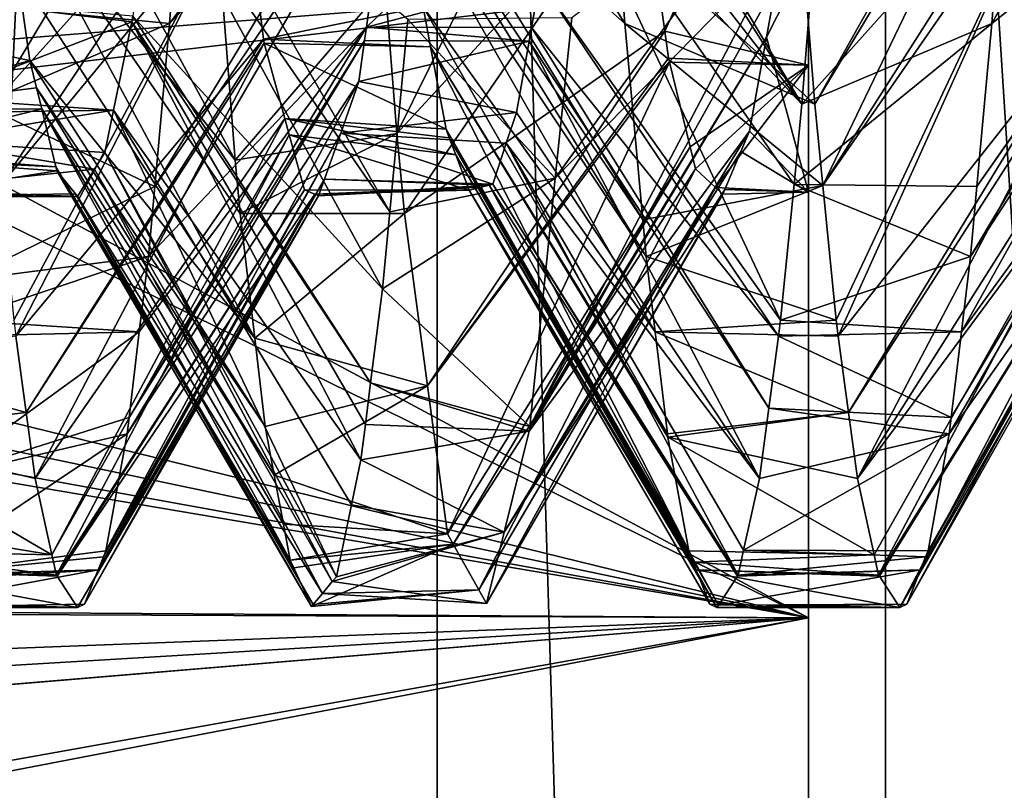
# Model space of a CAD drawing. Extents: x 0 to 200, y 18 to 95.
# Tile 192 of 256: x 162.341 to 163.538, y 81.505 to 82.442. Entities that reach past the tile are written whole.
import ezdxf

# ---------------------------------------------------------------- set-up
doc = ezdxf.new("R2010")
doc.units = 0

msp = doc.modelspace()

# ---------------------------------------------------------------- linework, layer by layer
for points in [[(161.88887, 68.227013, 38.36438), (162.595871, 94.527016, 37.278801), (163.393906, 68.227013, 36.258278)], [(161.88887, 94.527016, 38.36438), (162.595871, 94.527016, 37.278801), (161.88887, 68.227013, 38.36438)], [(162.595871, 94.527016, 54.721199), (161.88887, 94.527016, 53.63562), (161.88887, 68.227013, 53.63562)], [(163.393906, 68.227013, 55.741722), (162.595871, 94.527016, 54.721199), (161.88887, 68.227013, 53.63562)], [(162.595871, 94.527016, 37.278801), (163.393906, 94.527016, 36.258278), (163.393906, 68.227013, 36.258278)], [(163.393906, 94.527016, 55.741722), (162.595871, 94.527016, 54.721199), (163.393906, 68.227013, 55.741722)], [(163.393906, 68.227013, 36.258278), (164.277023, 94.527016, 35.310421), (165.238632, 68.227013, 34.442303)], [(163.393906, 94.527016, 36.258278), (164.277023, 94.527016, 35.310421), (163.393906, 68.227013, 36.258278)], [(164.277023, 94.527016, 56.689579), (163.393906, 94.527016, 55.741722), (163.393906, 68.227013, 55.741722)], [(165.238632, 68.227013, 57.557697), (164.277023, 94.527016, 56.689579), (163.393906, 68.227013, 55.741722)], [(162.848434, 93.22702, 38.331882), (161.658554, 68.227013, 40.620171), (162.848434, 68.227013, 38.331882)], [(162.848434, 93.22702, 38.331882), (161.658554, 93.22702, 40.620171), (161.658554, 68.227013, 40.620171)], [(161.658554, 93.22702, 51.379829), (162.848434, 68.227013, 53.668121), (161.658554, 68.227013, 51.379829)], [(161.658554, 93.22702, 51.379829), (162.848434, 93.22702, 53.668121), (162.848434, 68.227013, 53.668121)], [(164.432587, 93.22702, 36.296562), (162.848434, 68.227013, 38.331882), (164.432587, 68.227013, 36.296562)], [(164.432587, 93.22702, 36.296562), (162.848434, 93.22702, 38.331882), (162.848434, 68.227013, 38.331882)], [(162.848434, 93.22702, 53.668121), (164.432587, 68.227013, 55.703442), (162.848434, 68.227013, 53.668121)], [(162.848434, 93.22702, 53.668121), (164.432587, 93.22702, 55.703442), (164.432587, 68.227013, 55.703442)], [(163.824966, 82.979721, 44.251205), (163.794357, 82.653984, 44.602615), (163.523163, 82.437752, 44.061115)], [(163.536316, 82.612709, 43.885674), (163.824966, 82.979721, 44.251205), (163.523163, 82.437752, 44.061115)], [(163.299988, 82.496033, 43.303204), (163.299988, 82.929443, 44.238358), (163.299988, 81.714417, 44.218353)], [(163.299988, 82.929443, 44.238358), (163.299988, 82.814064, 44.390461), (163.299988, 81.714417, 44.218353)], [(162.779404, 82.91774, 47.714272), (162.803024, 82.68026, 47.430012), (163.076828, 82.437752, 47.938885)], [(163.067993, 82.555206, 48.056664), (162.779404, 82.91774, 47.714272), (163.076828, 82.437752, 47.938885)], [(162.785126, 82.484177, 47.97398), (163.073792, 82.858864, 47.644844), (162.799667, 82.303886, 47.768269)], [(163.073792, 82.858864, 47.644844), (163.097443, 82.626625, 47.355865), (162.799667, 82.303886, 47.768269)], [(162.320084, 82.626625, 47.355865), (162.298813, 82.829567, 47.620892), (162.602768, 82.271271, 47.723145)], [(162.298813, 82.829567, 47.620892), (162.586288, 82.485992, 47.945766), (162.602768, 82.271271, 47.723145)], [(163.587997, 82.837914, 47.600754), (163.286316, 82.609818, 48.117584), (163.307831, 82.339256, 47.816208)], [(163.590652, 82.80909, 47.571041), (163.587997, 82.837914, 47.600754), (163.307831, 82.339256, 47.816208)], [(162.536316, 82.612694, 43.885689), (162.810577, 82.818779, 44.410198), (162.523163, 82.437752, 44.061115)], [(162.810577, 82.818779, 44.410198), (162.807938, 82.789253, 44.438931), (162.523163, 82.437752, 44.061115)], [(162.58902, 82.810158, 47.604733), (162.286316, 82.609833, 48.117603), (162.307831, 82.339256, 47.816208)], [(162.606171, 82.671486, 47.374924), (162.58902, 82.810158, 47.604733), (162.307831, 82.339256, 47.816208)], [(163.008057, 82.786865, 44.435669), (163.010712, 82.814354, 44.404671), (163.29216, 82.339256, 44.183792)], [(163.010712, 82.814354, 44.404671), (163.313202, 82.603973, 43.888927), (163.29216, 82.339256, 44.183792)], [(163.097443, 82.626625, 47.355865), (163.299988, 82.814064, 47.609539), (163.125351, 82.428123, 46.961929)], [(163.125351, 82.428123, 46.961929), (163.299988, 82.814064, 47.609539), (163.299988, 82.386772, 46.879353)], [(163.299988, 82.814064, 44.390461), (163.299988, 82.52198, 44.821949), (163.299988, 81.714417, 44.218353)], [(163.299988, 82.386772, 46.879353), (163.299988, 82.814064, 47.609539), (163.299988, 81.714417, 47.781647)], [(163.299988, 82.814064, 47.609539), (163.299988, 82.496033, 48.696796), (163.299988, 81.714417, 47.781647)], [(163.590652, 82.80909, 47.571041), (163.307831, 82.339256, 47.816208), (163.317566, 82.240463, 47.661724)], [(163.601837, 82.687202, 47.4454), (163.590652, 82.80909, 47.571041), (163.317566, 82.240463, 47.661724)], [(162.807938, 82.789253, 44.438931), (162.802505, 82.728241, 44.498295), (162.523163, 82.437752, 44.061115)], [(163.001053, 82.714211, 44.517597), (163.008057, 82.786865, 44.435669), (163.29216, 82.339256, 44.183792)], [(162.802505, 82.728241, 44.498295), (162.793732, 82.663696, 44.61924), (162.505066, 82.23941, 44.338112)], [(162.523163, 82.437752, 44.061115), (162.802505, 82.728241, 44.498295), (162.505066, 82.23941, 44.338112)], [(162.993912, 82.656342, 44.613514), (163.001053, 82.714211, 44.517597), (163.29216, 82.339256, 44.183792)], [(162.510468, 82.696602, 44.541428), (162.501663, 82.628159, 44.661224), (162.791, 82.208633, 44.394882)], [(162.812836, 82.442482, 44.057026), (162.510468, 82.696602, 44.541428), (162.791, 82.208633, 44.394882)], [(163.606171, 82.656929, 47.384666), (163.601837, 82.687202, 47.4454), (163.317566, 82.240463, 47.661724)], [(162.803024, 82.68026, 47.430012), (162.810028, 82.625603, 47.334679), (163.098648, 82.198586, 47.604877)], [(163.076828, 82.437752, 47.938885), (162.803024, 82.68026, 47.430012), (163.098648, 82.198586, 47.604877)], [(162.606171, 82.671486, 47.374924), (162.307831, 82.339256, 47.816208), (162.317566, 82.240425, 47.661671)], [(162.614914, 82.600906, 47.257954), (162.606171, 82.671486, 47.374924), (162.317566, 82.240425, 47.661671)], [(162.793732, 82.663696, 44.61924), (162.762421, 82.43293, 45.051636), (162.497284, 82.154076, 44.457287)], [(162.505066, 82.23941, 44.338112), (162.793732, 82.663696, 44.61924), (162.497284, 82.154076, 44.457287)], [(162.793732, 82.663696, 44.61924), (162.993912, 82.656342, 44.613514), (162.762421, 82.43293, 45.051636)], [(162.993912, 82.656342, 44.613514), (162.973221, 82.488922, 44.891029), (162.762421, 82.43293, 45.051636)], [(162.973221, 82.488922, 44.891029), (162.993912, 82.656342, 44.613514), (163.266281, 82.076736, 44.594292)], [(162.993912, 82.656342, 44.613514), (163.282547, 82.241768, 44.336231), (163.266281, 82.076736, 44.594292)], [(162.993912, 82.656342, 44.613514), (163.29216, 82.339256, 44.183792), (163.282547, 82.241768, 44.336231)], [(163.606171, 82.656929, 47.384666), (163.317566, 82.240463, 47.661724), (163.33371, 82.076736, 47.405708)], [(163.606171, 82.656929, 47.384666), (163.33371, 82.076736, 47.405708), (163.336319, 82.057304, 47.36055)], [(163.637482, 82.438393, 46.94619), (163.606171, 82.656929, 47.384666), (163.336319, 82.057304, 47.36055)], [(163.793701, 82.649704, 44.611736), (163.786087, 82.599113, 44.719666), (163.497284, 82.154076, 44.457287)], [(163.505066, 82.239365, 44.338169), (163.793701, 82.649704, 44.611736), (163.497284, 82.154076, 44.457287)], [(163.794357, 82.653984, 44.602615), (163.793701, 82.649704, 44.611736), (163.505066, 82.239365, 44.338169)], [(163.523163, 82.437752, 44.061115), (163.794357, 82.653984, 44.602615), (163.505066, 82.239365, 44.338169)], [(163.265823, 82.52877, 44.826122), (163.279892, 82.646362, 44.637741), (162.992264, 82.249596, 44.376858)], [(163.279892, 82.646362, 44.637741), (163.01236, 82.444672, 44.054207), (162.992264, 82.249596, 44.376858)], [(162.337738, 82.501389, 47.109005), (162.320084, 82.626625, 47.355865), (162.626663, 82.054794, 47.331543)], [(162.320084, 82.626625, 47.355865), (162.608765, 82.206551, 47.627037), (162.626663, 82.054794, 47.331543)], [(162.320084, 82.626625, 47.355865), (162.602768, 82.271271, 47.723145), (162.608765, 82.206551, 47.627037)], [(162.501663, 82.628159, 44.661224), (162.478317, 82.446609, 44.978992), (162.782242, 82.114922, 44.530266)], [(162.791, 82.208633, 44.394882), (162.501663, 82.628159, 44.661224), (162.782242, 82.114922, 44.530266)], [(162.799667, 82.303886, 47.768269), (163.097443, 82.626625, 47.355865), (162.808762, 82.206551, 47.627037)], [(163.097443, 82.626625, 47.355865), (163.125351, 82.428123, 46.961929), (162.808762, 82.206551, 47.627037)], [(162.810028, 82.625603, 47.334679), (162.815002, 82.586678, 47.266792), (163.102707, 82.154076, 47.542713)], [(163.098648, 82.198586, 47.604877), (162.810028, 82.625603, 47.334679), (163.102707, 82.154076, 47.542713)], [(162.301697, 82.459198, 44.05019), (162.536316, 82.612694, 43.885689), (162.523163, 82.437752, 44.061115)], [(163.286316, 82.609818, 48.117584), (163.067993, 82.555206, 48.056664), (163.307831, 82.339256, 47.816208)], [(163.536316, 82.612709, 43.885674), (163.523163, 82.437752, 44.061115), (163.29216, 82.339256, 44.183792)], [(163.313202, 82.603973, 43.888927), (163.536316, 82.612709, 43.885674), (163.29216, 82.339256, 44.183792)], [(162.614914, 82.600906, 47.257954), (162.317566, 82.240425, 47.661671), (162.33371, 82.076736, 47.405708)], [(162.614914, 82.600906, 47.257954), (162.33371, 82.076736, 47.405708), (162.336319, 82.057304, 47.36055)], [(162.637451, 82.418655, 46.955925), (162.614914, 82.600906, 47.257954), (162.336319, 82.057304, 47.36055)], [(162.831512, 82.457787, 47.041985), (162.614914, 82.600906, 47.257954), (162.637451, 82.418655, 46.955925)], [(163.786087, 82.599113, 44.719666), (163.762421, 82.441986, 45.054836), (163.486328, 82.062675, 44.642315)], [(163.497284, 82.154076, 44.457287), (163.786087, 82.599113, 44.719666), (163.486328, 82.062675, 44.642315)], [(162.815002, 82.586678, 47.266792), (162.831512, 82.457787, 47.041985), (163.113663, 82.062675, 47.357685)], [(163.102707, 82.154076, 47.542713), (162.815002, 82.586678, 47.266792), (163.113663, 82.062675, 47.357685)], [(163.067993, 82.555206, 48.056664), (163.076828, 82.437752, 47.938885), (163.307831, 82.339256, 47.816208)], [(163.265823, 82.52877, 44.826122), (162.992264, 82.249596, 44.376858), (162.961121, 81.947395, 44.87669)], [(163.260742, 82.486214, 44.894306), (163.265823, 82.52877, 44.826122), (162.961121, 81.947395, 44.87669)], [(163.299988, 82.52198, 44.821949), (163.248978, 82.420876, 45.067772), (163.299988, 82.232399, 45.836063)], [(163.299988, 82.52198, 44.821949), (163.260742, 82.486214, 44.894306), (163.248978, 82.420876, 45.067772)], [(163.299988, 81.714417, 44.218353), (163.299988, 82.52198, 44.821949), (163.299988, 81.289009, 45.344166)], [(163.299988, 82.52198, 44.821949), (163.299988, 82.232399, 45.836063), (163.299988, 81.289009, 45.344166)], [(163.299988, 82.496033, 48.696796), (162.062607, 82.502365, 48.688793), (162.018188, 82.344376, 48.563789)], [(163.299988, 82.496033, 48.696796), (162.018188, 82.344376, 48.563789), (163.299988, 81.714417, 47.781647)], [(162.062775, 82.500473, 43.308979), (163.299988, 82.496033, 43.303204), (162.033585, 82.394997, 43.390076)], [(162.033585, 82.394997, 43.390076), (163.299988, 82.496033, 43.303204), (163.299988, 81.714417, 44.218353)], [(162.122589, 82.43943, 47.008446), (162.337738, 82.501389, 47.109005), (162.353104, 82.39238, 46.894146)], [(162.353104, 82.39238, 46.894146), (162.337738, 82.501389, 47.109005), (162.626663, 82.054794, 47.331543)], [(162.586288, 82.485992, 47.945766), (162.785126, 82.484177, 47.97398), (162.602768, 82.271271, 47.723145)], [(162.785126, 82.484177, 47.97398), (162.799667, 82.303886, 47.768269), (162.602768, 82.271271, 47.723145)], [(162.762421, 82.43293, 45.051636), (162.973221, 82.488922, 44.891029), (162.963257, 82.432594, 45.036892)], [(163.248978, 82.420876, 45.067772), (163.260742, 82.486214, 44.894306), (162.961121, 81.947395, 44.87669)], [(162.963257, 82.432594, 45.036892), (162.973221, 82.488922, 44.891029), (163.263672, 82.057304, 44.63945)], [(162.973221, 82.488922, 44.891029), (163.266281, 82.076736, 44.594292), (163.263672, 82.057304, 44.63945)], [(162.477402, 82.43943, 44.991554), (162.258896, 82.466484, 44.932297), (162.23584, 82.346802, 45.273449)], [(162.478317, 82.446609, 44.978992), (162.258896, 82.466484, 44.932297), (162.477402, 82.43943, 44.991554)], [(162.301697, 82.459198, 44.05019), (162.523163, 82.437752, 44.061115), (162.29216, 82.339256, 44.183792)], [(162.478317, 82.446609, 44.978992), (162.477402, 82.43943, 44.991554), (162.76767, 82.000282, 44.779297)], [(162.782242, 82.114922, 44.530266), (162.478317, 82.446609, 44.978992), (162.76767, 82.000282, 44.779297)], [(162.831512, 82.457787, 47.041985), (162.637451, 82.418655, 46.955925), (162.840622, 82.409081, 46.907532)], [(162.831512, 82.457787, 47.041985), (162.840622, 82.409081, 46.907532), (163.128586, 81.938263, 47.105843)], [(163.113663, 82.062675, 47.357685), (162.831512, 82.457787, 47.041985), (163.128586, 81.938263, 47.105843)], [(162.122589, 82.43943, 47.008446), (162.353104, 82.39238, 46.894146), (162.144928, 82.332123, 46.674984)], [(162.477402, 82.43943, 44.991554), (162.23584, 82.346802, 45.273449), (162.455063, 82.332123, 45.325016)], [(162.29216, 82.339256, 44.183792), (162.523163, 82.437752, 44.061115), (162.505066, 82.23941, 44.338112)], [(162.477402, 82.43943, 44.991554), (162.455063, 82.332123, 45.325016), (162.755783, 81.906731, 44.982517)], [(162.761215, 81.949547, 44.889507), (162.477402, 82.43943, 44.991554), (162.755783, 81.906731, 44.982517)], [(162.76767, 82.000282, 44.779297), (162.477402, 82.43943, 44.991554), (162.761215, 81.949547, 44.889507)], [(162.992264, 82.249596, 44.376858), (162.812836, 82.442482, 44.057026), (162.791, 82.208633, 44.394882)], [(163.01236, 82.444672, 44.054207), (162.812836, 82.442482, 44.057026), (162.992264, 82.249596, 44.376858)], [(163.317566, 82.240463, 47.661724), (163.076828, 82.437752, 47.938885), (163.098648, 82.198586, 47.604877)], [(163.307831, 82.339256, 47.816208), (163.076828, 82.437752, 47.938885), (163.317566, 82.240463, 47.661724)], [(163.282547, 82.241768, 44.336231), (163.523163, 82.437752, 44.061115), (163.505066, 82.239365, 44.338169)], [(163.29216, 82.339256, 44.183792), (163.523163, 82.437752, 44.061115), (163.282547, 82.241768, 44.336231)], [(163.637482, 82.438393, 46.94619), (163.336319, 82.057304, 47.36055), (163.348816, 81.964211, 47.144226)], [(163.640274, 82.4189, 46.907082), (163.637482, 82.438393, 46.94619), (163.348816, 81.964211, 47.144226)], [(163.762421, 82.441986, 45.054836), (163.745148, 82.327209, 45.299698), (163.471405, 81.938263, 44.894157)], [(163.473816, 81.958389, 44.85342), (163.762421, 82.441986, 45.054836), (163.471405, 81.938263, 44.894157)], [(163.486328, 82.062675, 44.642315), (163.762421, 82.441986, 45.054836), (163.473816, 81.958389, 44.85342)], [(162.762421, 82.43293, 45.051636), (162.760239, 82.416954, 45.081573), (162.473816, 81.958374, 44.853451)], [(162.486313, 82.062675, 44.642315), (162.762421, 82.43293, 45.051636), (162.473816, 81.958374, 44.853451)], [(162.497284, 82.154076, 44.457287), (162.762421, 82.43293, 45.051636), (162.486313, 82.062675, 44.642315)], [(162.760239, 82.416954, 45.081573), (162.762421, 82.43293, 45.051636), (162.960327, 82.416039, 45.079781)], [(162.762421, 82.43293, 45.051636), (162.963257, 82.432594, 45.036892), (162.960327, 82.416039, 45.079781)], [(162.808762, 82.206551, 47.627037), (163.125351, 82.428123, 46.961929), (162.836899, 81.996902, 47.14246)], [(163.125351, 82.428123, 46.961929), (163.129929, 82.395454, 46.897106), (162.836899, 81.996902, 47.14246)], [(162.960327, 82.416039, 45.079781), (162.963257, 82.432594, 45.036892), (163.251892, 81.969666, 44.843105)], [(162.963257, 82.432594, 45.036892), (163.263672, 82.057304, 44.63945), (163.251892, 81.969666, 44.843105)], [(163.129929, 82.395454, 46.897106), (163.125351, 82.428123, 46.961929), (163.299988, 82.386772, 46.879353)], [(162.637451, 82.418655, 46.955925), (162.336319, 82.057304, 47.36055), (162.348816, 81.964226, 47.144257)], [(162.638062, 82.413704, 46.94772), (162.637451, 82.418655, 46.955925), (162.348816, 81.964226, 47.144257)], [(162.638062, 82.413704, 46.94772), (162.348816, 81.964226, 47.144257), (162.359589, 81.884132, 46.958126)], [(162.663254, 82.32196, 46.564442), (162.638062, 82.413704, 46.94772), (162.359589, 81.884132, 46.958126)], [(162.760239, 82.416954, 45.081573), (162.753448, 82.366898, 45.175365), (162.471405, 81.938263, 44.894157)], [(162.473816, 81.958374, 44.853451), (162.760239, 82.416954, 45.081573), (162.471405, 81.938263, 44.894157)], [(162.637451, 82.418655, 46.955925), (162.638062, 82.413704, 46.94772), (162.840622, 82.409081, 46.907532)], [(162.638062, 82.413704, 46.94772), (162.663254, 82.32196, 46.564442), (162.85936, 82.309036, 46.63134)], [(162.840622, 82.409081, 46.907532), (162.638062, 82.413704, 46.94772), (162.85936, 82.309036, 46.63134)], [(162.760239, 82.416954, 45.081573), (162.960327, 82.416039, 45.079781), (162.753448, 82.366898, 45.175365)], [(162.753448, 82.366898, 45.175365), (162.960327, 82.416039, 45.079781), (162.944977, 82.329254, 45.304508)], [(162.944977, 82.329254, 45.304508), (162.960327, 82.416039, 45.079781), (163.240402, 81.884132, 45.041874)], [(162.960327, 82.416039, 45.079781), (163.251892, 81.969666, 44.843105), (163.240402, 81.884132, 45.041874)], [(163.228394, 82.306549, 45.371319), (163.248978, 82.420876, 45.067772), (162.960541, 81.941818, 44.88591)], [(163.248978, 82.420876, 45.067772), (162.961121, 81.947395, 44.87669), (162.960541, 81.941818, 44.88591)], [(163.248978, 82.420876, 45.067772), (163.228394, 82.306549, 45.371319), (163.299988, 82.232399, 45.836063)], [(163.640274, 82.4189, 46.907082), (163.348816, 81.964211, 47.144226), (163.359589, 81.884132, 46.958126)], [(163.650909, 82.344688, 46.758183), (163.640274, 82.4189, 46.907082), (163.359589, 81.884132, 46.958126)], [(163.129288, 81.934387, 47.093121), (162.840622, 82.409081, 46.907532), (163.154465, 81.796036, 46.639801)], [(162.840622, 82.409081, 46.907532), (162.85936, 82.309036, 46.63134), (163.154465, 81.796036, 46.639801)], [(163.128586, 81.938263, 47.105843), (162.840622, 82.409081, 46.907532), (163.129288, 81.934387, 47.093121)], [(161.906693, 82.007149, 43.804375), (162.033585, 82.394997, 43.390076), (163.299988, 81.714417, 44.218353)], [(162.353104, 82.39238, 46.894146), (162.361282, 82.359169, 46.770229), (162.144928, 82.332123, 46.674984)], [(162.361282, 82.359169, 46.770229), (162.353104, 82.39238, 46.894146), (162.639328, 81.94738, 47.122391)], [(162.353104, 82.39238, 46.894146), (162.626663, 82.054794, 47.331543), (162.639328, 81.94738, 47.122391)], [(163.129929, 82.395454, 46.897106), (163.131165, 82.390404, 46.878357), (162.836899, 81.996902, 47.14246)], [(162.836899, 81.996902, 47.14246), (163.131165, 82.390404, 46.878357), (162.861084, 81.816628, 46.725788)], [(163.131165, 82.390404, 46.878357), (163.15625, 82.287437, 46.496422), (162.861084, 81.816628, 46.725788)], [(163.131165, 82.390404, 46.878357), (163.129929, 82.395454, 46.897106), (163.299988, 82.386772, 46.879353)], [(163.131165, 82.390404, 46.878357), (163.299988, 82.386772, 46.879353), (163.15625, 82.287437, 46.496422)], [(163.15625, 82.287437, 46.496422), (163.299988, 82.386772, 46.879353), (163.162766, 82.260681, 46.39716)], [(163.162766, 82.260681, 46.39716), (163.299988, 82.386772, 46.879353), (163.187164, 82.23806, 46.013538)], [(163.187164, 82.23806, 46.013538), (163.299988, 82.386772, 46.879353), (163.299988, 82.232399, 45.836063)], [(163.299988, 82.232399, 45.836063), (163.299988, 82.386772, 46.879353), (163.299988, 81.289009, 46.655834)], [(163.299988, 82.386772, 46.879353), (163.299988, 81.714417, 47.781647), (163.299988, 81.289009, 46.655834)], [(162.753448, 82.366898, 45.175365), (162.731216, 82.304146, 45.517578), (162.445526, 81.796036, 45.360199)], [(162.471405, 81.938263, 44.894157), (162.753448, 82.366898, 45.175365), (162.445526, 81.796036, 45.360199)], [(162.753448, 82.366898, 45.175365), (162.944977, 82.329254, 45.304508), (162.731216, 82.304146, 45.517578)], [(162.361282, 82.359169, 46.770229), (162.367569, 82.333687, 46.675167), (162.144928, 82.332123, 46.674984)], [(162.367569, 82.333687, 46.675167), (162.361282, 82.359169, 46.770229), (162.650391, 81.888191, 46.923244)], [(162.361282, 82.359169, 46.770229), (162.639328, 81.94738, 47.122391), (162.650391, 81.888191, 46.923244)], [(162.018188, 82.344376, 48.563789), (161.9216, 82.052803, 48.243843), (163.299988, 81.714417, 47.781647)], [(162.455063, 82.332123, 45.325016), (162.23584, 82.346802, 45.273449), (162.232407, 82.328987, 45.324242)], [(162.29216, 82.339256, 44.183792), (162.505066, 82.23941, 44.338112), (162.271042, 82.125023, 44.518787)], [(163.668671, 82.302094, 46.483559), (163.650909, 82.344688, 46.758183), (163.359589, 81.884132, 46.958126)], [(162.144928, 82.332123, 46.674984), (162.367569, 82.333687, 46.675167), (162.155655, 82.280624, 46.514957)], [(162.155655, 82.280624, 46.514957), (162.367569, 82.333687, 46.675167), (162.384964, 82.263039, 46.411594)], [(162.455063, 82.332123, 45.325016), (162.22583, 82.294876, 45.421482), (162.444336, 82.280624, 45.485043)], [(162.455063, 82.332123, 45.325016), (162.232407, 82.328987, 45.324242), (162.22583, 82.294876, 45.421482)], [(162.384964, 82.263039, 46.411594), (162.367569, 82.333687, 46.675167), (162.669678, 81.784828, 46.575523)], [(162.367569, 82.333687, 46.675167), (162.66153, 81.828453, 46.722298), (162.669678, 81.784828, 46.575523)], [(162.367569, 82.333687, 46.675167), (162.650391, 81.888191, 46.923244), (162.66153, 81.828453, 46.722298)], [(162.455063, 82.332123, 45.325016), (162.444336, 82.280624, 45.485043), (162.726044, 81.76458, 45.522366)], [(162.744354, 81.852081, 45.190063), (162.455063, 82.332123, 45.325016), (162.726044, 81.76458, 45.522366)], [(162.755783, 81.906731, 44.982517), (162.455063, 82.332123, 45.325016), (162.744354, 81.852081, 45.190063)], [(162.731216, 82.304146, 45.517578), (162.944977, 82.329254, 45.304508), (162.932663, 82.291824, 45.494331)], [(162.932663, 82.291824, 45.494331), (162.944977, 82.329254, 45.304508), (163.240402, 81.884132, 45.041874)], [(163.745148, 82.327209, 45.299698), (163.736801, 82.308716, 45.428989), (163.445526, 81.796036, 45.360199)], [(163.471405, 81.938263, 44.894157), (163.745148, 82.327209, 45.299698), (163.445526, 81.796036, 45.360199)], [(162.663254, 82.32196, 46.564442), (162.359589, 81.884132, 46.958126), (162.380081, 81.790993, 46.58366)], [(162.668732, 82.302048, 46.481232), (162.663254, 82.32196, 46.564442), (162.380081, 81.790993, 46.58366)], [(162.663254, 82.32196, 46.564442), (162.668732, 82.302048, 46.481232), (162.871307, 82.277634, 46.447063)], [(162.863312, 82.298637, 46.570358), (162.663254, 82.32196, 46.564442), (162.871307, 82.277634, 46.447063)], [(162.85936, 82.309036, 46.63134), (162.663254, 82.32196, 46.564442), (162.863312, 82.298637, 46.570358)], [(162.731216, 82.304146, 45.517578), (162.711456, 82.248383, 45.821644), (162.436325, 81.772957, 45.531906)], [(162.442581, 81.788635, 45.41523), (162.731216, 82.304146, 45.517578), (162.436325, 81.772957, 45.531906)], [(162.445526, 81.796036, 45.360199), (162.731216, 82.304146, 45.517578), (162.442581, 81.788635, 45.41523)], [(162.602768, 82.271271, 47.723145), (162.799667, 82.303886, 47.768269), (162.608765, 82.206551, 47.627037)], [(162.799667, 82.303886, 47.768269), (162.808762, 82.206551, 47.627037), (162.608765, 82.206551, 47.627037)], [(162.711456, 82.248383, 45.821644), (162.731216, 82.304146, 45.517578), (162.916275, 82.242081, 45.746593)], [(162.731216, 82.304146, 45.517578), (162.932663, 82.291824, 45.494331), (162.916275, 82.242081, 45.746593)], [(162.85936, 82.309036, 46.63134), (162.863312, 82.298637, 46.570358), (163.154465, 81.796036, 46.639801)], [(163.228394, 82.306549, 45.371319), (162.960541, 81.941818, 44.88591), (162.930069, 81.81884, 45.444569)], [(163.218063, 82.282043, 45.531654), (163.228394, 82.306549, 45.371319), (162.930069, 81.81884, 45.444569)], [(163.228394, 82.306549, 45.371319), (163.218063, 82.282043, 45.531654), (163.299988, 82.232399, 45.836063)], [(163.736801, 82.308716, 45.428989), (163.731232, 82.296371, 45.51535), (163.442566, 81.788628, 45.415298)], [(163.445526, 81.796036, 45.360199), (163.736801, 82.308716, 45.428989), (163.442566, 81.788628, 45.415298)], [(162.431793, 82.260269, 45.680588), (162.22583, 82.294876, 45.421482), (162.197754, 82.23558, 45.857792)], [(162.444336, 82.280624, 45.485043), (162.22583, 82.294876, 45.421482), (162.431793, 82.260269, 45.680588)], [(162.668732, 82.302048, 46.481232), (162.380081, 81.790993, 46.58366), (162.385468, 81.766525, 46.485271)], [(162.687103, 82.235115, 46.201599), (162.668732, 82.302048, 46.481232), (162.385468, 81.766525, 46.485271)], [(162.871307, 82.277634, 46.447063), (162.668732, 82.302048, 46.481232), (162.887573, 82.234879, 46.196136)], [(162.668732, 82.302048, 46.481232), (162.687103, 82.235115, 46.201599), (162.887573, 82.234879, 46.196136)], [(163.154465, 81.796036, 46.639801), (162.863312, 82.298637, 46.570358), (163.159943, 81.782303, 46.537632)], [(162.863312, 82.298637, 46.570358), (162.871307, 82.277634, 46.447063), (163.159943, 81.782303, 46.537632)], [(162.916275, 82.242081, 45.746593), (162.932663, 82.291824, 45.494331), (163.214523, 81.766525, 45.514729)], [(162.932663, 82.291824, 45.494331), (163.221237, 81.797043, 45.392036), (163.214523, 81.766525, 45.514729)], [(162.932663, 82.291824, 45.494331), (163.240402, 81.884132, 45.041874), (163.221237, 81.797043, 45.392036)], [(163.668671, 82.302094, 46.483559), (163.359589, 81.884132, 46.958126), (163.380066, 81.791008, 46.583729)], [(163.668671, 82.302094, 46.483559), (163.380066, 81.791008, 46.583729), (163.385468, 81.766525, 46.485271)], [(163.688675, 82.254105, 46.174232), (163.668671, 82.302094, 46.483559), (163.385468, 81.766525, 46.485271)], [(163.731232, 82.296371, 45.51535), (163.699951, 82.227074, 45.999985), (163.419647, 81.731117, 45.843121)], [(163.436325, 81.772957, 45.531906), (163.731232, 82.296371, 45.51535), (163.419647, 81.731117, 45.843121)], [(163.442566, 81.788628, 45.415298), (163.731232, 82.296371, 45.51535), (163.436325, 81.772957, 45.531906)], [(162.159668, 82.274109, 46.452351), (162.155655, 82.280624, 46.514957), (162.384964, 82.263039, 46.411594)], [(162.444336, 82.280624, 45.485043), (162.431793, 82.260269, 45.680588), (162.721054, 81.758644, 45.615562)], [(162.726044, 81.76458, 45.522366), (162.444336, 82.280624, 45.485043), (162.721054, 81.758644, 45.615562)], [(162.861084, 81.816628, 46.725788), (163.15625, 82.287437, 46.496422), (162.867981, 81.804291, 46.596867)], [(163.15625, 82.287437, 46.496422), (163.162766, 82.260681, 46.39716), (162.867981, 81.804291, 46.596867)], [(163.198456, 82.235466, 45.836491), (163.218063, 82.282043, 45.531654), (162.930069, 81.81884, 45.444569)], [(163.218063, 82.282043, 45.531654), (163.198456, 82.235466, 45.836491), (163.299988, 82.232399, 45.836063)], [(162.159668, 82.274109, 46.452351), (162.386169, 82.258163, 46.39341), (162.188675, 82.227013, 46)], [(162.159668, 82.274109, 46.452351), (162.384964, 82.263039, 46.411594), (162.386169, 82.258163, 46.39341)], [(163.159943, 81.782303, 46.537632), (162.871307, 82.277634, 46.447063), (163.163666, 81.772957, 46.468094)], [(162.871307, 82.277634, 46.447063), (162.887573, 82.234879, 46.196136), (163.163666, 81.772957, 46.468094)], [(162.386169, 82.258163, 46.39341), (162.4086, 82.230392, 46.042629), (162.188675, 82.227013, 46)], [(162.431793, 82.260269, 45.680588), (162.197754, 82.23558, 45.857792), (162.411316, 82.227013, 46)], [(162.386169, 82.258163, 46.39341), (162.384964, 82.263039, 46.411594), (162.674072, 81.775299, 46.493572)], [(162.384964, 82.263039, 46.411594), (162.669678, 81.784828, 46.575523), (162.674072, 81.775299, 46.493572)], [(162.4086, 82.230392, 46.042629), (162.386169, 82.258163, 46.39341), (162.695694, 81.728386, 46.089981)], [(162.386169, 82.258163, 46.39341), (162.674072, 81.775299, 46.493572), (162.695694, 81.728386, 46.089981)], [(162.431793, 82.260269, 45.680588), (162.411316, 82.227013, 46), (162.70903, 81.744293, 45.840584)], [(162.721054, 81.758644, 45.615562), (162.431793, 82.260269, 45.680588), (162.70903, 81.744293, 45.840584)], [(162.867981, 81.804291, 46.596867), (163.162766, 82.260681, 46.39716), (162.899124, 81.748619, 46.015068)], [(163.162766, 82.260681, 46.39716), (163.187164, 82.23806, 46.013538), (162.899124, 81.748619, 46.015068)], [(162.711456, 82.248383, 45.821644), (162.704239, 82.228012, 45.932747), (162.419647, 81.731117, 45.843121)], [(162.436325, 81.772957, 45.531906), (162.711456, 82.248383, 45.821644), (162.419647, 81.731117, 45.843121)], [(162.711456, 82.248383, 45.821644), (162.911636, 82.240913, 45.819355), (162.704239, 82.228012, 45.932747)], [(162.711456, 82.248383, 45.821644), (162.916275, 82.242081, 45.746593), (162.911636, 82.240913, 45.819355)], [(162.992264, 82.249596, 44.376858), (162.782242, 82.114922, 44.530266), (162.961121, 81.947395, 44.87669)], [(162.992264, 82.249596, 44.376858), (162.791, 82.208633, 44.394882), (162.782242, 82.114922, 44.530266)], [(163.688675, 82.254105, 46.174232), (163.385468, 81.766525, 46.485271), (163.386322, 81.765213, 46.4692)], [(163.688675, 82.254105, 46.174232), (163.386322, 81.765213, 46.4692), (163.411316, 81.72702, 45.999981)], [(163.699951, 82.227074, 45.999985), (163.688675, 82.254105, 46.174232), (163.411316, 81.72702, 45.999981)], [(162.4086, 82.230392, 46.042629), (162.411316, 82.227013, 46), (162.188675, 82.227013, 46)], [(162.197754, 82.23558, 45.857792), (162.194504, 82.228691, 45.908459), (162.411316, 82.227013, 46)], [(162.505066, 82.23941, 44.338112), (162.497284, 82.154076, 44.457287), (162.271042, 82.125023, 44.518787)], [(162.687103, 82.235115, 46.201599), (162.385468, 81.766525, 46.485271), (162.386322, 81.765213, 46.4692)], [(162.699951, 82.229782, 45.999939), (162.687103, 82.235115, 46.201599), (162.386322, 81.765213, 46.4692)], [(162.697739, 81.730827, 46.051678), (162.4086, 82.230392, 46.042629), (162.695694, 81.728386, 46.089981)], [(162.411316, 82.227013, 46), (162.4086, 82.230392, 46.042629), (162.697739, 81.730827, 46.051678)], [(162.887573, 82.234879, 46.196136), (162.687103, 82.235115, 46.201599), (162.699951, 82.229782, 45.999939)], [(162.902023, 82.238503, 45.96991), (162.699951, 82.229782, 45.999939), (162.704239, 82.228012, 45.932747)], [(162.902023, 82.238503, 45.96991), (162.887573, 82.234879, 46.196136), (162.699951, 82.229782, 45.999939)], [(162.911636, 82.240913, 45.819355), (162.902023, 82.238503, 45.96991), (162.704239, 82.228012, 45.932747)], [(162.887573, 82.234879, 46.196136), (162.902023, 82.238503, 45.96991), (163.188675, 81.72702, 46)], [(163.180344, 81.731117, 46.156879), (162.887573, 82.234879, 46.196136), (163.188675, 81.72702, 46)], [(163.163666, 81.772957, 46.468094), (162.887573, 82.234879, 46.196136), (163.180344, 81.731117, 46.156879)], [(162.899124, 81.748619, 46.015068), (163.187164, 82.23806, 46.013538), (162.908508, 81.731842, 45.839764)], [(162.902023, 82.238503, 45.96991), (162.911636, 82.240913, 45.819355), (163.190598, 81.729958, 45.96389)], [(162.902023, 82.238503, 45.96991), (163.190598, 81.729958, 45.96389), (163.188675, 81.72702, 46)], [(163.187164, 82.23806, 46.013538), (163.196075, 82.229805, 45.87352), (162.908508, 81.731842, 45.839764)], [(163.198456, 82.235466, 45.836491), (162.930069, 81.81884, 45.444569), (162.908508, 81.731842, 45.839764)], [(163.196075, 82.229805, 45.87352), (163.198456, 82.235466, 45.836491), (162.908508, 81.731842, 45.839764)], [(162.911636, 82.240913, 45.819355), (162.916275, 82.242081, 45.746593), (163.213669, 81.765213, 45.5308)], [(162.911636, 82.240913, 45.819355), (163.213669, 81.765213, 45.5308), (163.190598, 81.729958, 45.96389)], [(162.916275, 82.242081, 45.746593), (163.214523, 81.766525, 45.514729), (163.213669, 81.765213, 45.5308)], [(163.317566, 82.240463, 47.661724), (163.098648, 82.198586, 47.604877), (163.102707, 82.154076, 47.542713)], [(163.317566, 82.240463, 47.661724), (163.102707, 82.154076, 47.542713), (163.33371, 82.076736, 47.405708)], [(163.187164, 82.23806, 46.013538), (163.299988, 82.232399, 45.836063), (163.196075, 82.229805, 45.87352)], [(163.299988, 82.232399, 45.836063), (163.198456, 82.235466, 45.836491), (163.196075, 82.229805, 45.87352)], [(163.282547, 82.241768, 44.336231), (163.497284, 82.154076, 44.457287), (163.266281, 82.076736, 44.594292)], [(163.282547, 82.241768, 44.336231), (163.505066, 82.239365, 44.338169), (163.497284, 82.154076, 44.457287)], [(163.299988, 81.289009, 45.344166), (163.299988, 82.232399, 45.836063), (163.299988, 81.227013, 46)], [(163.299988, 82.232399, 45.836063), (163.299988, 81.289009, 46.655834), (163.299988, 81.227013, 46)], [(162.411316, 82.227013, 46), (162.194504, 82.228691, 45.908459), (162.188675, 82.227013, 46)], [(162.699951, 82.229782, 45.999939), (162.386322, 81.765213, 46.4692), (162.411316, 81.72702, 46)], [(162.704239, 82.228012, 45.932747), (162.699951, 82.229782, 45.999939), (162.411316, 81.72702, 46)], [(162.419647, 81.731117, 45.843121), (162.704239, 82.228012, 45.932747), (162.411316, 81.72702, 46)], [(162.70903, 81.744293, 45.840584), (162.411316, 82.227013, 46), (162.697739, 81.730827, 46.051678)], [(163.419647, 81.731117, 45.843121), (163.699951, 82.227074, 45.999985), (163.411316, 81.72702, 45.999981)], [(162.608765, 82.206551, 47.627037), (162.808762, 82.206551, 47.627037), (162.626663, 82.054794, 47.331543)], [(162.626663, 82.054794, 47.331543), (162.808762, 82.206551, 47.627037), (162.836899, 81.996902, 47.14246)], [(162.266281, 82.076736, 44.594292), (162.497284, 82.154076, 44.457287), (162.486313, 82.062675, 44.642315)], [(162.271042, 82.125023, 44.518787), (162.497284, 82.154076, 44.457287), (162.266281, 82.076736, 44.594292)], [(163.33371, 82.076736, 47.405708), (163.102707, 82.154076, 47.542713), (163.113663, 82.062675, 47.357685)], [(163.266281, 82.076736, 44.594292), (163.497284, 82.154076, 44.457287), (163.486328, 82.062675, 44.642315)], [(162.782242, 82.114922, 44.530266), (162.76767, 82.000282, 44.779297), (162.961121, 81.947395, 44.87669)], [(162.266281, 82.076736, 44.594292), (162.486313, 82.062675, 44.642315), (162.263672, 82.057304, 44.63945)], [(163.33371, 82.076736, 47.405708), (163.113663, 82.062675, 47.357685), (163.336319, 82.057304, 47.36055)], [(163.266281, 82.076736, 44.594292), (163.486328, 82.062675, 44.642315), (163.263672, 82.057304, 44.63945)], [(161.9216, 82.052803, 48.243843), (161.888733, 81.953606, 48.134998), (163.299988, 81.714417, 47.781647)], [(162.336319, 82.057304, 47.36055), (162.117798, 82.028252, 47.288006), (162.348816, 81.964226, 47.144257)], [(162.486313, 82.062675, 44.642315), (162.473816, 81.958374, 44.853451), (162.240402, 81.884132, 45.041874)], [(162.263672, 82.057304, 44.63945), (162.486313, 82.062675, 44.642315), (162.240402, 81.884132, 45.041874)], [(162.626663, 82.054794, 47.331543), (162.836899, 81.996902, 47.14246), (162.639328, 81.94738, 47.122391)], [(163.348816, 81.964211, 47.144226), (163.113663, 82.062675, 47.357685), (163.128586, 81.938263, 47.105843)], [(163.336319, 82.057304, 47.36055), (163.113663, 82.062675, 47.357685), (163.348816, 81.964211, 47.144226)], [(163.251892, 81.969666, 44.843105), (163.263672, 82.057304, 44.63945), (163.473816, 81.958389, 44.85342)], [(163.263672, 82.057304, 44.63945), (163.486328, 82.062675, 44.642315), (163.473816, 81.958389, 44.85342)], [(162.348816, 81.964226, 47.144257), (162.117798, 82.028252, 47.288006), (162.128586, 81.938263, 47.105843)], [(161.894257, 81.969154, 43.844959), (161.906693, 82.007149, 43.804375), (163.299988, 81.714417, 44.218353)], [(162.639328, 81.94738, 47.122391), (162.836899, 81.996902, 47.14246), (162.650391, 81.888191, 46.923244)], [(162.650391, 81.888191, 46.923244), (162.836899, 81.996902, 47.14246), (162.861084, 81.816628, 46.725788)], [(162.76767, 82.000282, 44.779297), (162.761215, 81.949547, 44.889507), (162.960541, 81.941818, 44.88591)], [(162.961121, 81.947395, 44.87669), (162.76767, 82.000282, 44.779297), (162.960541, 81.941818, 44.88591)], [(161.801865, 81.720787, 44.222538), (161.894257, 81.969154, 43.844959), (163.299988, 81.714417, 44.218353)], [(163.251892, 81.969666, 44.843105), (163.471405, 81.938263, 44.894157), (163.240402, 81.884132, 45.041874)], [(163.251892, 81.969666, 44.843105), (163.473816, 81.958389, 44.85342), (163.471405, 81.938263, 44.894157)], [(162.348816, 81.964226, 47.144257), (162.128586, 81.938263, 47.105843), (162.359589, 81.884132, 46.958126)], [(162.473816, 81.958374, 44.853451), (162.471405, 81.938263, 44.894157), (162.240402, 81.884132, 45.041874)], [(163.348816, 81.964211, 47.144226), (163.128586, 81.938263, 47.105843), (163.129288, 81.934387, 47.093121)], [(163.348816, 81.964211, 47.144226), (163.129288, 81.934387, 47.093121), (163.359589, 81.884132, 46.958126)], [(161.888733, 81.953606, 48.134998), (161.802734, 81.724121, 47.775455), (163.299988, 81.714417, 47.781647)], [(162.960541, 81.941818, 44.88591), (162.761215, 81.949547, 44.889507), (162.755783, 81.906731, 44.982517)], [(162.359589, 81.884132, 46.958126), (162.128586, 81.938263, 47.105843), (162.380081, 81.790993, 46.58366)], [(162.128586, 81.938263, 47.105843), (162.148453, 81.829094, 46.748131), (162.380081, 81.790993, 46.58366)], [(162.240402, 81.884132, 45.041874), (162.471405, 81.938263, 44.894157), (162.214523, 81.766525, 45.514729)], [(162.471405, 81.938263, 44.894157), (162.445526, 81.796036, 45.360199), (162.214523, 81.766525, 45.514729)], [(162.960541, 81.941818, 44.88591), (162.755783, 81.906731, 44.982517), (162.930069, 81.81884, 45.444569)], [(163.359589, 81.884132, 46.958126), (163.129288, 81.934387, 47.093121), (163.380066, 81.791008, 46.583729)], [(163.129288, 81.934387, 47.093121), (163.154465, 81.796036, 46.639801), (163.380066, 81.791008, 46.583729)], [(163.221237, 81.797043, 45.392036), (163.471405, 81.938263, 44.894157), (163.445526, 81.796036, 45.360199)], [(163.240402, 81.884132, 45.041874), (163.471405, 81.938263, 44.894157), (163.221237, 81.797043, 45.392036)], [(162.755783, 81.906731, 44.982517), (162.744354, 81.852081, 45.190063), (162.930069, 81.81884, 45.444569)], [(162.66153, 81.828453, 46.722298), (162.650391, 81.888191, 46.923244), (162.861084, 81.816628, 46.725788)], [(162.930069, 81.81884, 45.444569), (162.744354, 81.852081, 45.190063), (162.726044, 81.76458, 45.522366)], [(162.148453, 81.829094, 46.748131), (162.154465, 81.796036, 46.639801), (162.380081, 81.790993, 46.58366)], [(162.66153, 81.828453, 46.722298), (162.861084, 81.816628, 46.725788), (162.669678, 81.784828, 46.575523)], [(162.861084, 81.816628, 46.725788), (162.867981, 81.804291, 46.596867), (162.669678, 81.784828, 46.575523)], [(162.930069, 81.81884, 45.444569), (162.721054, 81.758644, 45.615562), (162.908508, 81.731842, 45.839764)], [(162.930069, 81.81884, 45.444569), (162.726044, 81.76458, 45.522366), (162.721054, 81.758644, 45.615562)], [(162.669678, 81.784828, 46.575523), (162.867981, 81.804291, 46.596867), (162.674072, 81.775299, 46.493572)], [(162.674072, 81.775299, 46.493572), (162.867981, 81.804291, 46.596867), (162.695694, 81.728386, 46.089981)], [(162.867981, 81.804291, 46.596867), (162.899124, 81.748619, 46.015068), (162.695694, 81.728386, 46.089981)], [(162.380081, 81.790993, 46.58366), (162.154465, 81.796036, 46.639801), (162.385468, 81.766525, 46.485271)], [(162.154465, 81.796036, 46.639801), (162.163666, 81.772957, 46.468094), (162.385468, 81.766525, 46.485271)], [(162.445526, 81.796036, 45.360199), (162.442581, 81.788635, 45.41523), (162.214523, 81.766525, 45.514729)], [(162.442581, 81.788635, 45.41523), (162.436325, 81.772957, 45.531906), (162.214523, 81.766525, 45.514729)], [(163.380066, 81.791008, 46.583729), (163.154465, 81.796036, 46.639801), (163.159943, 81.782303, 46.537632)], [(163.380066, 81.791008, 46.583729), (163.159943, 81.782303, 46.537632), (163.385468, 81.766525, 46.485271)], [(163.221237, 81.797043, 45.392036), (163.442566, 81.788628, 45.415298), (163.214523, 81.766525, 45.514729)], [(163.442566, 81.788628, 45.415298), (163.436325, 81.772957, 45.531906), (163.214523, 81.766525, 45.514729)], [(163.221237, 81.797043, 45.392036), (163.445526, 81.796036, 45.360199), (163.442566, 81.788628, 45.415298)], [(163.159943, 81.782303, 46.537632), (163.163666, 81.772957, 46.468094), (163.385468, 81.766525, 46.485271)], [(162.386322, 81.765213, 46.4692), (162.163666, 81.772957, 46.468094), (162.411316, 81.72702, 46)], [(162.163666, 81.772957, 46.468094), (162.179092, 81.734245, 46.180107), (162.411316, 81.72702, 46)], [(162.385468, 81.766525, 46.485271), (162.163666, 81.772957, 46.468094), (162.386322, 81.765213, 46.4692)], [(162.209747, 81.759224, 45.604355), (162.436325, 81.772957, 45.531906), (162.188675, 81.72702, 46)], [(162.436325, 81.772957, 45.531906), (162.419647, 81.731117, 45.843121), (162.188675, 81.72702, 46)], [(162.213669, 81.765213, 45.5308), (162.436325, 81.772957, 45.531906), (162.209747, 81.759224, 45.604355)], [(162.214523, 81.766525, 45.514729), (162.436325, 81.772957, 45.531906), (162.213669, 81.765213, 45.5308)], [(163.386322, 81.765213, 46.4692), (163.163666, 81.772957, 46.468094), (163.411316, 81.72702, 45.999981)], [(163.163666, 81.772957, 46.468094), (163.180344, 81.731117, 46.156879), (163.411316, 81.72702, 45.999981)], [(163.385468, 81.766525, 46.485271), (163.163666, 81.772957, 46.468094), (163.386322, 81.765213, 46.4692)], [(163.436325, 81.772957, 45.531906), (163.419647, 81.731117, 45.843121), (163.190598, 81.729958, 45.96389)], [(163.213669, 81.765213, 45.5308), (163.436325, 81.772957, 45.531906), (163.190598, 81.729958, 45.96389)], [(163.214523, 81.766525, 45.514729), (163.436325, 81.772957, 45.531906), (163.213669, 81.765213, 45.5308)], [(162.721054, 81.758644, 45.615562), (162.70903, 81.744293, 45.840584), (162.908508, 81.731842, 45.839764)], [(162.899124, 81.748619, 46.015068), (162.697739, 81.730827, 46.051678), (162.695694, 81.728386, 46.089981)], [(162.899124, 81.748619, 46.015068), (162.70903, 81.744293, 45.840584), (162.697739, 81.730827, 46.051678)], [(162.70903, 81.744293, 45.840584), (162.899124, 81.748619, 46.015068), (162.908508, 81.731842, 45.839764)], [(162.179092, 81.734245, 46.180107), (162.180344, 81.731117, 46.156879), (162.411316, 81.72702, 46)], [(162.411316, 81.72702, 46), (162.180344, 81.731117, 46.156879), (162.188675, 81.72702, 46)], [(162.419647, 81.731117, 45.843121), (162.411316, 81.72702, 46), (162.188675, 81.72702, 46)], [(163.411316, 81.72702, 45.999981), (163.180344, 81.731117, 46.156879), (163.188675, 81.72702, 46)], [(163.188675, 81.72702, 46), (163.419647, 81.731117, 45.843121), (163.411316, 81.72702, 45.999981)], [(163.190598, 81.729958, 45.96389), (163.419647, 81.731117, 45.843121), (163.188675, 81.72702, 46)], [(163.299988, 81.714417, 47.781647), (161.802734, 81.724121, 47.775455), (161.764725, 81.622719, 47.616589)], [(161.801865, 81.720787, 44.222538), (163.299988, 81.714417, 44.218353), (161.777802, 81.656097, 44.320873)], [(163.299988, 81.714417, 47.781647), (161.675293, 81.402618, 47.094704), (163.299988, 81.289009, 46.655834)], [(163.299988, 81.714417, 47.781647), (161.74942, 81.585068, 47.527313), (161.675293, 81.402618, 47.094704)], [(161.685013, 81.425934, 44.836884), (163.299988, 81.714417, 44.218353), (163.299988, 81.289009, 45.344166)], [(161.749069, 81.584816, 44.480679), (163.299988, 81.714417, 44.218353), (161.685013, 81.425934, 44.836884)], [(161.777802, 81.656097, 44.320873), (163.299988, 81.714417, 44.218353), (161.749069, 81.584816, 44.480679)], [(163.299988, 81.714417, 47.781647), (161.764725, 81.622719, 47.616589), (161.74942, 81.585068, 47.527313)]]:
    msp.add_3dface(points)

doc.saveas('drawing.dxf')
